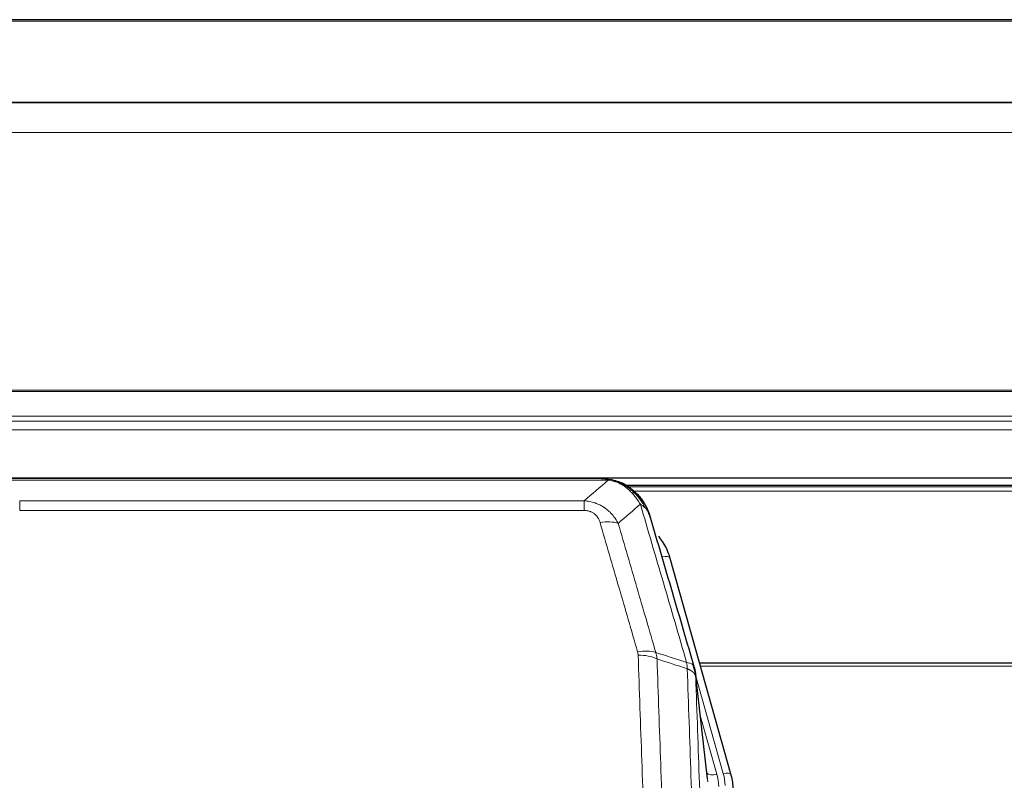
# Model space of a CAD drawing. Header units: inches. Extents: x 0 to 23760, y -13 to 16800.
# Tile 21 of 256: x 3292 to 3650, y 8103 to 8380. Entities that reach past the tile are written whole.
import ezdxf

# ---------------------------------------------------------------- set-up
doc = ezdxf.new("R2010")
doc.units = ezdxf.units.IN
doc.layers.add('1', color=7, linetype='Continuous', true_color=0xffffff)

msp = doc.modelspace()

# ---------------------------------------------------------------- linework, layer by layer
at = {"layer": '1', "color": 2, "linetype": 'Continuous', "lineweight": 25}
for p, q in [((4288.034, 8379.547), (2913.034, 8379.547)), ((4288.034, 8349.419), (2913.034, 8349.419)), ((4288.034, 8349.238), (2913.034, 8349.238)), ((2913.034, 8212.745), (4288.034, 8212.745)), ((3503.594, 8212.562), (3285.473, 8212.562)), ((3510.536, 8211.086), (3510.636, 8211.058)), ((3836.552, 8210.048), (3512.602, 8210.048)), ((3550.761, 8104.585), (3528.587, 8183.471)), ((3672.534, 8145.3), (3539.315, 8145.3)), ((3542.141, 8103.264), (3537.725, 8141.783)), ((3550.78, 8104.488), (3550.761, 8104.585))]:
    msp.add_line(p, q, dxfattribs=at)
at = {"layer": '1', "color": 110, "linetype": 'Continuous', "lineweight": 13}
for p, q in [((4288.034, 8379.003), (2913.034, 8379.003)), ((4288.034, 8338.473), (2913.034, 8338.473)), ((4288.034, 8244.645), (2913.034, 8244.645)), ((4288.034, 8244.201), (2913.034, 8244.201)), ((4288.034, 8235.288), (2913.034, 8235.288)), ((4288.034, 8233.443), (2913.034, 8233.443)), ((4288.034, 8230.202), (2913.034, 8230.202)), ((3505.937, 8211.9), (3283.131, 8211.9)), ((3510.636, 8211.058), (3510.705, 8210.901)), ((3835.654, 8209.487), (3513.419, 8209.487)), ((3291.862, 8204.432), (3497.205, 8204.432)), ((3291.862, 8204.432), (3291.862, 8200.899)), ((3497.205, 8204.432), (3497.205, 8200.899)), ((3833.777, 8207.874), (3515.46, 8207.874)), ((3497.205, 8200.899), (3291.862, 8200.899)), ((3530.425, 8167.233), (3525.699, 8184.044)), ((3672.534, 8144.27), (3539.602, 8144.27)), ((3547.873, 8105.158), (3537.801, 8140.992)), ((3542.231, 8102.091), (3537.854, 8140.272)), ((3539.5, 8126.303), (3545.526, 8104.865))]:
    msp.add_line(p, q, dxfattribs=at)
for centre, major_axis, ratio, start_param, end_param in [((3503.052, 8190.677), (9.598, 2.808), 0.562843, 0.6646512, 1.4076092), ((3525.699, 8182.659), (-2.888, -0.812), 0.4480327, 3.1416079, 4.5871119), ((3516.713, 8143.794), (9.604, 2.788), 0.5442898, 0.6684637, 1.414101), ((3516.901, 8142.621), (9.994, 0.345), 0.559112, 0.7940626, 1.551472), ((3545.526, 8106.712), (-3.851, -1.082), 0.4480327, 0.2500116, 1.4455193), ((3522.205, 8099.714), (-24.033, -0.038), 0.8858289, 3.1750594, 3.3842109), ((3547.873, 8103.773), (-2.888, -0.812), 0.4480327, 3.1416079, 4.5871119), ((3524.552, 8100.007), (-24.033, -0.038), 0.8858289, 3.1750594, 3.3842109)]:
    msp.add_ellipse(centre, major_axis=major_axis, ratio=ratio, start_param=start_param, end_param=end_param, dxfattribs=at)
at = {"layer": '1', "color": 2, "linetype": 'Continuous', "lineweight": 25}
for centre, major_axis, ratio, start_param, end_param in [((3502.392, 8177.458), (-27.014, -0.465), 0.8900028, 3.3708663, 3.7463909), ((3524.552, 8098.622), (-27.027, -0.37), 0.8864308, 3.1643526, 3.3735041)]:
    msp.add_ellipse(centre, major_axis=major_axis, ratio=ratio, start_param=start_param, end_param=end_param, dxfattribs=at)
at = {"layer": '1', "color": 110, "linetype": 'Continuous', "lineweight": 13}
for points in [[(3497.205, 8204.432), (3500.133, 8206.918), (3503.043, 8209.408), (3505.937, 8211.9)], [(3517.699, 8203.181), (3515.025, 8200.858), (3512.336, 8198.537), (3509.632, 8196.219)], [(3523.31, 8149.221), (3527.058, 8148.003), (3530.806, 8146.786), (3534.553, 8145.571)], [(3523.31, 8149.221), (3523.422, 8148.837), (3523.611, 8148.058), (3523.728, 8147.256), (3523.768, 8146.849)], [(3534.765, 8143.28), (3531.1, 8144.468), (3527.434, 8145.657), (3523.768, 8146.849)]]:
    msp.add_open_spline(points, degree=3, dxfattribs=at)
at = {"layer": '1', "color": 2, "linetype": 'Continuous', "lineweight": 25}
for points, degree in [([(3503.394, 8212.56), (3504.011, 8212.564), (3504.634, 8212.534), (3505.26, 8212.47)], 3), ([(3514.147, 8209.005), (3512.501, 8210.225), (3510.634, 8211.059)], 2), ([(3537.731, 8141.702), (3536.981, 8144.533)], 1)]:
    msp.add_open_spline(points, degree=degree, dxfattribs=at)
for points, knots in [([(3503.394, 8212.56), (3503.468, 8212.562), (3503.542, 8212.563), (3503.838, 8212.562), (3504.06, 8212.553), (3504.487, 8212.518), (3504.693, 8212.492), (3504.945, 8212.446), (3505.007, 8212.433), (3505.066, 8212.42)], [0, 0, 0, 0, 0.125, 0.125, 0.5, 0.5, 0.875, 0.875, 1, 1, 1, 1]), ([(3505.066, 8212.42), (3506.476, 8212.331), (3507.913, 8212.025), (3509.783, 8211.323), (3510.247, 8211.124), (3510.705, 8210.901)], [0, 0, 0, 0, 0.75, 0.75, 1, 1, 1, 1]), ([(3508.538, 8211.816), (3508.618, 8211.792), (3508.697, 8211.767), (3509.37, 8211.556), (3509.958, 8211.336), (3510.536, 8211.086)], [0, 0, 0, 0, 0.1180686, 0.1180686, 1, 1, 1, 1]), ([(3510.705, 8210.901), (3510.933, 8210.789), (3511.161, 8210.672), (3512.062, 8210.179), (3512.722, 8209.758), (3513.991, 8208.82), (3514.601, 8208.303), (3515.373, 8207.56), (3515.562, 8207.37), (3515.748, 8207.175)], [0, 0, 0, 0, 0.125, 0.125, 0.5, 0.5, 0.875, 0.875, 1, 1, 1, 1]), ([(3514.223, 8208.948), (3514.869, 8208.466), (3515.485, 8207.94), (3516.293, 8207.154), (3516.516, 8206.925), (3516.734, 8206.69)], [0, 0, 0, 0, 0.7159091, 0.7159091, 1, 1, 1, 1]), ([(3517.164, 8206.123), (3517.142, 8206.167), (3517.119, 8206.212), (3517.04, 8206.347), (3516.978, 8206.437), (3516.852, 8206.581), (3516.796, 8206.637), (3516.734, 8206.69)], [0, 0, 0, 0, 0.2280377, 0.2280377, 0.6912151, 0.6912151, 1, 1, 1, 1]), ([(3516.734, 8206.69), (3517.169, 8206.221), (3517.579, 8205.73), (3519.108, 8203.694), (3520.004, 8202.006), (3520.617, 8200.266)], [0, 0, 0, 0, 0.25, 0.25, 1, 1, 1, 1]), ([(3517.224, 8205.989), (3517.236, 8205.976), (3517.259, 8205.949), (3517.294, 8205.909), (3517.329, 8205.869), (3517.365, 8205.827), (3517.401, 8205.785), (3517.438, 8205.742), (3517.475, 8205.699), (3517.512, 8205.655), (3517.55, 8205.61), (3517.588, 8205.564), (3517.626, 8205.518), (3517.665, 8205.471), (3517.704, 8205.423), (3517.744, 8205.374), (3517.783, 8205.325), (3517.823, 8205.275), (3517.864, 8205.224), (3517.905, 8205.172), (3517.946, 8205.12), (3517.987, 8205.067), (3518.029, 8205.013), (3518.071, 8204.958), (3518.113, 8204.903), (3518.155, 8204.847), (3518.198, 8204.79), (3518.241, 8204.732), (3518.284, 8204.673), (3518.327, 8204.614), (3518.371, 8204.554), (3518.415, 8204.493), (3518.459, 8204.431), (3518.503, 8204.368), (3518.548, 8204.305), (3518.592, 8204.24), (3518.637, 8204.175), (3518.682, 8204.109), (3518.727, 8204.043), (3518.773, 8203.975), (3518.818, 8203.906), (3518.863, 8203.837), (3518.909, 8203.767), (3518.955, 8203.696), (3519.001, 8203.624), (3519.047, 8203.551), (3519.093, 8203.478), (3519.139, 8203.403), (3519.185, 8203.328), (3519.231, 8203.251), (3519.277, 8203.174), (3519.323, 8203.096), (3519.37, 8203.017), (3519.416, 8202.937), (3519.462, 8202.856), (3519.508, 8202.775), (3519.555, 8202.692), (3519.601, 8202.609), (3519.647, 8202.524), (3519.693, 8202.439), (3519.739, 8202.353), (3519.784, 8202.265), (3519.83, 8202.177), (3519.876, 8202.088), (3519.921, 8201.998), (3519.967, 8201.907), (3520.012, 8201.816), (3520.057, 8201.723), (3520.101, 8201.629), (3520.146, 8201.534), (3520.19, 8201.439), (3520.235, 8201.342), (3520.278, 8201.245), (3520.322, 8201.146), (3520.366, 8201.047), (3520.409, 8200.946), (3520.452, 8200.845), (3520.494, 8200.742), (3520.536, 8200.639), (3520.578, 8200.535), (3520.62, 8200.43), (3520.661, 8200.323), (3520.701, 8200.216), (3520.742, 8200.108), (3520.782, 8199.999), (3520.821, 8199.889), (3520.86, 8199.778), (3520.899, 8199.666), (3520.937, 8199.553), (3520.975, 8199.439), (3521.012, 8199.324), (3521.048, 8199.208), (3521.084, 8199.091), (3521.12, 8198.973), (3521.155, 8198.854), (3521.189, 8198.734), (3521.223, 8198.613), (3521.245, 8198.532), (3521.256, 8198.492)], [0, 0, 0, 0, 0.0060657, 0.012223, 0.0184718, 0.0248123, 0.0312443, 0.0377679, 0.0443831, 0.0510899, 0.0578883, 0.0647782, 0.0717598, 0.0788329, 0.0859977, 0.093254, 0.1006019, 0.1080414, 0.1155725, 0.1231952, 0.1309095, 0.1387154, 0.1466129, 0.1546019, 0.1626826, 0.1708549, 0.1791188, 0.1874742, 0.1959213, 0.20446, 0.2130903, 0.2218121, 0.2306256, 0.2395307, 0.2485274, 0.2576156, 0.2667955, 0.276067, 0.2854301, 0.2948848, 0.3044311, 0.314069, 0.3237985, 0.3336196, 0.3435324, 0.3535367, 0.3636326, 0.3738202, 0.3840993, 0.3944701, 0.4049324, 0.4154864, 0.426132, 0.4368691, 0.4476979, 0.4586183, 0.4696303, 0.480734, 0.4919292, 0.503216, 0.5145945, 0.5260645, 0.5376262, 0.5492795, 0.5610244, 0.5728609, 0.584789, 0.5968087, 0.60892, 0.621123, 0.6334175, 0.6458037, 0.6582815, 0.6708509, 0.6835119, 0.6962645, 0.7091087, 0.7220445, 0.735072, 0.748191, 0.7614017, 0.774704, 0.7880979, 0.8015834, 0.8151605, 0.8288293, 0.8425896, 0.8564416, 0.8703852, 0.8844204, 0.8985472, 0.9127656, 0.9270756, 0.9414773, 0.9559705, 0.9705554, 0.9852319, 1, 1, 1, 1]), ([(3521.256, 8198.492), (3521.199, 8198.802), (3521.116, 8199.106), (3520.903, 8199.699), (3520.772, 8199.987), (3520.617, 8200.266)], [0, 0, 0, 0, 0.5, 0.5, 1, 1, 1, 1]), ([(3521.256, 8198.492), (3522.586, 8193.969), (3523.919, 8189.437), (3526.587, 8180.35), (3527.922, 8175.796), (3531.933, 8162.103), (3534.612, 8152.933), (3537.298, 8143.722)], [0, 0, 0, 0, 0.25, 0.25, 0.5, 0.5, 1, 1, 1, 1]), ([(3537.298, 8143.722), (3537.303, 8143.705), (3537.313, 8143.671), (3537.329, 8143.618), (3537.344, 8143.565), (3537.359, 8143.51), (3537.374, 8143.455), (3537.39, 8143.398), (3537.405, 8143.34), (3537.42, 8143.281), (3537.436, 8143.221), (3537.451, 8143.159), (3537.467, 8143.097), (3537.482, 8143.033), (3537.497, 8142.968), (3537.512, 8142.902), (3537.528, 8142.835), (3537.543, 8142.767), (3537.557, 8142.698), (3537.572, 8142.627), (3537.587, 8142.556), (3537.601, 8142.483), (3537.615, 8142.409), (3537.63, 8142.334), (3537.643, 8142.258), (3537.657, 8142.18), (3537.67, 8142.102), (3537.691, 8141.975), (3537.717, 8141.806), (3537.745, 8141.599), (3537.769, 8141.407), (3537.788, 8141.23), (3537.804, 8141.067), (3537.817, 8140.92), (3537.827, 8140.788), (3537.835, 8140.671), (3537.841, 8140.569), (3537.846, 8140.482), (3537.849, 8140.411), (3537.851, 8140.354), (3537.853, 8140.313), (3537.854, 8140.287), (3537.854, 8140.275), (3537.854, 8140.272)], [0, 0, 0, 0, 0.0155037, 0.0313049, 0.0474035, 0.0637997, 0.0804935, 0.097485, 0.1147743, 0.1323613, 0.1502462, 0.1684289, 0.1869096, 0.2056883, 0.224765, 0.2441397, 0.2638126, 0.2837835, 0.3040527, 0.32462, 0.3454856, 0.3666494, 0.3881116, 0.409872, 0.4319308, 0.454288, 0.4769435, 0.4998975, 0.5635611, 0.6228928, 0.6778927, 0.7285606, 0.7748966, 0.8169007, 0.8545729, 0.8879131, 0.9169214, 0.9415977, 0.9619421, 0.9779545, 0.989635, 0.9969835, 1, 1, 1, 1])]:
    msp.add_open_spline(points, degree=3, knots=knots, dxfattribs=at)
at = {"layer": '1', "color": 110, "linetype": 'Continuous', "lineweight": 13}
for points, knots in [([(3505.066, 8212.42), (3505.184, 8212.393), (3505.294, 8212.362), (3505.543, 8212.275), (3505.668, 8212.214), (3505.854, 8212.072), (3505.915, 8211.991), (3505.937, 8211.9)], [0, 0, 0, 0, 0.25, 0.25, 0.625, 0.625, 1, 1, 1, 1]), ([(3505.937, 8211.9), (3507.157, 8211.798), (3508.333, 8211.504), (3509.827, 8210.877), (3510.194, 8210.701), (3510.554, 8210.507)], [0, 0, 0, 0, 0.75, 0.75, 1, 1, 1, 1]), ([(3510.705, 8210.901), (3510.706, 8210.871), (3510.705, 8210.838), (3510.691, 8210.753), (3510.675, 8210.698), (3510.627, 8210.594), (3510.595, 8210.545), (3510.554, 8210.507)], [0, 0, 0, 0, 0.25, 0.25, 0.625, 0.625, 1, 1, 1, 1]), ([(3510.554, 8210.507), (3510.735, 8210.409), (3510.913, 8210.308), (3511.62, 8209.883), (3512.135, 8209.525), (3513.129, 8208.738), (3513.608, 8208.31), (3514.223, 8207.701), (3514.374, 8207.546), (3514.524, 8207.388)], [0, 0, 0, 0, 0.125, 0.125, 0.5, 0.5, 0.875, 0.875, 1, 1, 1, 1]), ([(3497.205, 8204.432), (3497.54, 8204.409), (3497.873, 8204.375), (3498.536, 8204.288), (3498.864, 8204.234), (3499.84, 8204.042), (3500.478, 8203.874), (3501.181, 8203.637), (3501.258, 8203.61), (3501.414, 8203.555), (3501.491, 8203.526), (3501.723, 8203.44), (3501.876, 8203.379), (3502.33, 8203.192), (3502.925, 8202.922), (3503.498, 8202.614), (3503.919, 8202.369), (3504.128, 8202.243), (3504.333, 8202.112), (3504.47, 8202.023), (3504.537, 8201.978), (3505.143, 8201.568), (3505.651, 8201.173), (3506.37, 8200.533), (3506.603, 8200.312), (3506.941, 8199.97), (3507.052, 8199.854), (3507.27, 8199.619), (3507.378, 8199.499), (3507.905, 8198.894), (3508.293, 8198.387), (3509.008, 8197.333), (3509.335, 8196.786), (3509.632, 8196.219)], [0, 0, 0, 0, 0.0625, 0.0625, 0.125, 0.125, 0.25, 0.25, 0.265625, 0.265625, 0.28125, 0.28125, 0.3125, 0.3125, 0.375, 0.4375, 0.4375, 0.46875, 0.484375, 0.484375, 0.5, 0.5, 0.625, 0.625, 0.6875, 0.6875, 0.71875, 0.71875, 0.75, 0.75, 0.875, 0.875, 1, 1, 1, 1]), ([(3515.748, 8207.175), (3515.649, 8207.202), (3515.548, 8207.225), (3515.291, 8207.275), (3515.134, 8207.299), (3514.823, 8207.343), (3514.67, 8207.363), (3514.524, 8207.388)], [0, 0, 0, 0, 0.25, 0.25, 0.625, 0.625, 1, 1, 1, 1]), ([(3514.524, 8207.388), (3514.823, 8207.071), (3515.113, 8206.743), (3516.24, 8205.393), (3517.006, 8204.296), (3517.699, 8203.181)], [0, 0, 0, 0, 0.25, 0.25, 1, 1, 1, 1]), ([(3516.734, 8206.69), (3516.703, 8206.717), (3516.671, 8206.743), (3516.536, 8206.845), (3516.423, 8206.914), (3516.174, 8207.036), (3516.038, 8207.089), (3515.846, 8207.148), (3515.797, 8207.162), (3515.748, 8207.175)], [0, 0, 0, 0, 0.125, 0.125, 0.5, 0.5, 0.875, 0.875, 1, 1, 1, 1]), ([(3515.748, 8207.175), (3516.12, 8206.786), (3516.476, 8206.38), (3517.837, 8204.697), (3518.708, 8203.303), (3519.406, 8201.85)], [0, 0, 0, 0, 0.25, 0.25, 1, 1, 1, 1]), ([(3497.205, 8200.899), (3497.388, 8200.899), (3497.57, 8200.892), (3497.934, 8200.866), (3498.114, 8200.846), (3498.469, 8200.793), (3498.645, 8200.759), (3498.991, 8200.677), (3499.162, 8200.628), (3499.373, 8200.558), (3499.415, 8200.544), (3499.499, 8200.514), (3499.623, 8200.468), (3499.745, 8200.418), (3499.984, 8200.313), (3500.291, 8200.159), (3500.578, 8199.981), (3500.752, 8199.861), (3500.786, 8199.837), (3500.854, 8199.788), (3500.888, 8199.763), (3500.988, 8199.686), (3501.053, 8199.634), (3501.242, 8199.475), (3501.362, 8199.365), (3501.588, 8199.137), (3501.695, 8199.019), (3501.898, 8198.776), (3501.994, 8198.651), (3502.107, 8198.491), (3502.129, 8198.458), (3502.173, 8198.394), (3502.194, 8198.361), (3502.258, 8198.262), (3502.299, 8198.196), (3502.418, 8197.997), (3502.491, 8197.862), (3502.628, 8197.59), (3502.692, 8197.452), (3502.868, 8197.035), (3502.968, 8196.752), (3503.052, 8196.463)], [0, 0, 0, 0, 0.0625, 0.0625, 0.125, 0.125, 0.1875, 0.1875, 0.25, 0.25, 0.265625, 0.265625, 0.28125, 0.3125, 0.3125, 0.375, 0.4375, 0.4375, 0.453125, 0.453125, 0.46875, 0.46875, 0.5, 0.5, 0.5625, 0.5625, 0.625, 0.625, 0.6875, 0.6875, 0.703125, 0.703125, 0.71875, 0.71875, 0.75, 0.75, 0.8125, 0.8125, 0.875, 0.875, 1, 1, 1, 1]), ([(3519.406, 8201.85), (3519.16, 8202.097), (3518.894, 8202.333), (3518.324, 8202.777), (3518.02, 8202.986), (3517.699, 8203.181)], [0, 0, 0, 0, 0.5, 0.5, 1, 1, 1, 1]), ([(3534.553, 8145.571), (3531.731, 8155.264), (3528.915, 8164.912), (3524.702, 8179.314), (3523.299, 8184.104), (3520.496, 8193.66), (3519.097, 8198.426), (3517.699, 8203.181)], [0, 0, 0, 0, 0.5, 0.5, 0.75, 0.75, 1, 1, 1, 1]), ([(3520.617, 8200.266), (3520.46, 8200.551), (3520.28, 8200.826), (3519.876, 8201.355), (3519.651, 8201.609), (3519.406, 8201.85)], [0, 0, 0, 0, 0.5, 0.5, 1, 1, 1, 1]), ([(3516.713, 8149.392), (3514.428, 8157.297), (3512.147, 8165.173), (3508.731, 8176.941), (3507.594, 8180.856), (3505.321, 8188.671), (3504.186, 8192.571), (3503.052, 8196.463)], [0, 0, 0, 0, 0.5, 0.5, 0.75, 0.75, 1, 1, 1, 1]), ([(3509.632, 8196.219), (3510.767, 8192.333), (3511.904, 8188.439), (3514.179, 8180.636), (3515.318, 8176.727), (3518.737, 8164.977), (3521.021, 8157.114), (3523.31, 8149.221)], [0, 0, 0, 0, 0.25, 0.25, 0.5, 0.5, 1, 1, 1, 1]), ([(3516.713, 8149.392), (3516.769, 8149.199), (3516.813, 8149.004), (3516.875, 8148.611), (3516.894, 8148.414), (3516.901, 8148.215)], [0, 0, 0, 0, 0.5, 0.5, 1, 1, 1, 1]), ([(3528.859, 7829.212), (3528.302, 7843.042), (3527.201, 7870.573), (3525.593, 7911.476), (3524.551, 7938.485), (3523.781, 7958.643), (3523.398, 7968.698), (3523.02, 7978.716), (3522.768, 7985.386), (3522.643, 7988.718), (3522.02, 8005.353), (3521.528, 8018.59), (3520.803, 8038.339), (3520.563, 8044.904), (3520.087, 8057.994), (3519.851, 8064.521), (3519.149, 8084.044), (3518.229, 8109.923), (3517.338, 8135.501), (3516.901, 8148.215)], [0, 0, 0, 0, 0.125, 0.25, 0.375, 0.375, 0.4375, 0.46875, 0.46875, 0.5, 0.5, 0.625, 0.625, 0.6875, 0.6875, 0.75, 0.75, 0.875, 1, 1, 1, 1]), ([(3523.768, 8146.849), (3524.207, 8134.151), (3525.098, 8108.606), (3526.02, 8082.759), (3526.723, 8063.261), (3526.959, 8056.743), (3527.436, 8043.669), (3527.676, 8037.113), (3528.402, 8017.389), (3528.894, 8004.168), (3529.518, 7987.554), (3529.644, 7984.227), (3529.895, 7977.565), (3530.274, 7967.56), (3530.657, 7957.518), (3531.429, 7937.385), (3532.472, 7910.411), (3534.082, 7869.559), (3535.184, 7842.064), (3535.742, 7828.251)], [0, 0, 0, 0, 0.125, 0.25, 0.25, 0.3125, 0.3125, 0.375, 0.375, 0.5, 0.5, 0.53125, 0.53125, 0.5625, 0.625, 0.625, 0.75, 0.875, 1, 1, 1, 1]), ([(3537.298, 8143.722), (3537.277, 8143.968), (3537.199, 8144.2), (3536.936, 8144.619), (3536.75, 8144.807), (3536.278, 8145.129), (3535.993, 8145.263), (3535.335, 8145.467), (3534.962, 8145.537), (3534.553, 8145.571)], [0, 0, 0, 0, 0.25, 0.25, 0.5, 0.5, 0.75, 0.75, 1, 1, 1, 1]), ([(3534.553, 8145.571), (3534.628, 8145.199), (3534.671, 8144.827), (3534.729, 8144.068), (3534.744, 8143.682), (3534.765, 8143.28)], [0, 0, 0, 0, 0.5, 0.5, 1, 1, 1, 1]), ([(3537.854, 8140.272), (3537.854, 8140.28), (3537.852, 8140.295), (3537.849, 8140.319), (3537.845, 8140.343), (3537.842, 8140.366), (3537.838, 8140.39), (3537.834, 8140.414), (3537.83, 8140.437), (3537.825, 8140.461), (3537.82, 8140.484), (3537.815, 8140.508), (3537.81, 8140.532), (3537.804, 8140.555), (3537.798, 8140.579), (3537.792, 8140.602), (3537.786, 8140.626), (3537.779, 8140.649), (3537.772, 8140.672), (3537.765, 8140.696), (3537.758, 8140.719), (3537.75, 8140.743), (3537.742, 8140.766), (3537.734, 8140.789), (3537.726, 8140.813), (3537.717, 8140.836), (3537.708, 8140.859), (3537.699, 8140.882), (3537.69, 8140.905), (3537.68, 8140.928), (3537.67, 8140.952), (3537.66, 8140.975), (3537.65, 8140.998), (3537.639, 8141.021), (3537.628, 8141.044), (3537.617, 8141.067), (3537.606, 8141.089), (3537.594, 8141.112), (3537.582, 8141.135), (3537.57, 8141.158), (3537.558, 8141.181), (3537.545, 8141.203), (3537.532, 8141.226), (3537.519, 8141.249), (3537.506, 8141.271), (3537.492, 8141.294), (3537.479, 8141.316), (3537.465, 8141.339), (3537.45, 8141.361), (3537.436, 8141.384), (3537.421, 8141.406), (3537.406, 8141.428), (3537.39, 8141.451), (3537.375, 8141.473), (3537.359, 8141.495), (3537.343, 8141.517), (3537.327, 8141.539), (3537.31, 8141.561), (3537.293, 8141.583), (3537.277, 8141.605), (3537.259, 8141.627), (3537.242, 8141.649), (3537.224, 8141.67), (3537.206, 8141.692), (3537.188, 8141.714), (3537.17, 8141.735), (3537.151, 8141.757), (3537.132, 8141.778), (3537.113, 8141.8), (3537.093, 8141.821), (3537.074, 8141.842), (3537.054, 8141.864), (3537.034, 8141.885), (3537.014, 8141.906), (3536.993, 8141.927), (3536.972, 8141.948), (3536.945, 8141.975), (3536.911, 8142.008), (3536.871, 8142.047), (3536.829, 8142.085), (3536.786, 8142.124), (3536.743, 8142.162), (3536.699, 8142.199), (3536.654, 8142.237), (3536.609, 8142.274), (3536.562, 8142.31), (3536.515, 8142.347), (3536.467, 8142.383), (3536.419, 8142.419), (3536.369, 8142.454), (3536.319, 8142.49), (3536.268, 8142.525), (3536.217, 8142.559), (3536.164, 8142.593), (3536.111, 8142.627), (3536.057, 8142.661), (3536.002, 8142.694), (3535.947, 8142.727), (3535.891, 8142.759), (3535.834, 8142.791), (3535.777, 8142.823), (3535.719, 8142.855), (3535.66, 8142.886), (3535.6, 8142.916), (3535.54, 8142.947), (3535.479, 8142.977), (3535.417, 8143.006), (3535.355, 8143.035), (3535.292, 8143.064), (3535.228, 8143.093), (3535.164, 8143.121), (3535.099, 8143.148), (3535.034, 8143.175), (3534.967, 8143.202), (3534.901, 8143.229), (3534.833, 8143.255), (3534.788, 8143.272), (3534.765, 8143.28)], [0, 0, 0, 0, 0.0066687, 0.0133374, 0.0200061, 0.0266746, 0.0333432, 0.0400116, 0.0466801, 0.0533484, 0.0600168, 0.066685, 0.0733532, 0.0800214, 0.0866895, 0.0933575, 0.1000255, 0.1066935, 0.1133614, 0.1200292, 0.126697, 0.1333647, 0.1400324, 0.1467001, 0.1533676, 0.1600352, 0.1667026, 0.1733701, 0.1800374, 0.1867047, 0.193372, 0.2000392, 0.2067064, 0.2133735, 0.2200405, 0.2267075, 0.2333745, 0.2400414, 0.2467082, 0.253375, 0.2600418, 0.2667085, 0.2733751, 0.2800417, 0.2867082, 0.2933747, 0.3000412, 0.3067075, 0.3133739, 0.3200401, 0.3267064, 0.3333725, 0.3400387, 0.3467047, 0.3533708, 0.3600367, 0.3667026, 0.3733685, 0.3800343, 0.3867001, 0.3933658, 0.4000315, 0.4066971, 0.4133626, 0.4200281, 0.4266936, 0.433359, 0.4400243, 0.4466896, 0.4533549, 0.4600201, 0.4666852, 0.4733503, 0.4800154, 0.4866804, 0.4933453, 0.5000102, 0.5125098, 0.5250093, 0.5375088, 0.5500082, 0.5625077, 0.5750071, 0.5875066, 0.600006, 0.6125054, 0.6250049, 0.6375043, 0.6500037, 0.6625032, 0.6750026, 0.6875021, 0.7000016, 0.7125011, 0.7250006, 0.7375001, 0.7499997, 0.7624993, 0.7749989, 0.7874985, 0.7999982, 0.812498, 0.8249977, 0.8374975, 0.8499974, 0.8624973, 0.8749972, 0.8874972, 0.8999973, 0.9124974, 0.9249976, 0.9374978, 0.9499981, 0.9624985, 0.9749989, 0.9874994, 1, 1, 1, 1]), ([(3546.994, 7819.384), (3546.423, 7833.437), (3545.295, 7861.408), (3543.65, 7902.959), (3542.584, 7930.39), (3541.795, 7950.863), (3541.404, 7961.074), (3540.953, 7972.943), (3540.76, 7978.02), (3540.632, 7981.402), (3540.568, 7983.093), (3540.249, 7991.538), (3539.87, 8001.645), (3539.432, 8013.389), (3539.245, 8018.412), (3539.121, 8021.758), (3539.059, 8023.43), (3538.503, 8038.466), (3537.53, 8065.041), (3536.119, 8104.434), (3535.211, 8130.384), (3534.765, 8143.28)], [0, 0, 0, 0, 0.125, 0.25, 0.375, 0.375, 0.4375, 0.46875, 0.484375, 0.484375, 0.5, 0.5, 0.5625, 0.59375, 0.609375, 0.609375, 0.625, 0.625, 0.75, 0.875, 1, 1, 1, 1]), ([(3537.854, 8140.272), (3538.299, 8127.424), (3539.205, 8101.573), (3540.612, 8062.329), (3541.582, 8035.856), (3542.137, 8020.876), (3542.198, 8019.211), (3542.322, 8015.877), (3542.508, 8010.874), (3542.945, 7999.175), (3543.323, 7989.106), (3543.641, 7980.693), (3543.705, 7979.009), (3543.833, 7975.639), (3544.025, 7970.581), (3544.475, 7958.757), (3544.865, 7948.585), (3545.651, 7928.19), (3546.715, 7900.862), (3548.355, 7859.468), (3549.48, 7831.603), (3550.05, 7817.603)], [0, 0, 0, 0, 0.125, 0.25, 0.375, 0.375, 0.390625, 0.390625, 0.40625, 0.4375, 0.5, 0.5, 0.515625, 0.515625, 0.53125, 0.5625, 0.625, 0.625, 0.75, 0.875, 1, 1, 1, 1])]:
    msp.add_open_spline(points, degree=3, knots=knots, dxfattribs=at)

doc.saveas('drawing.dxf')
